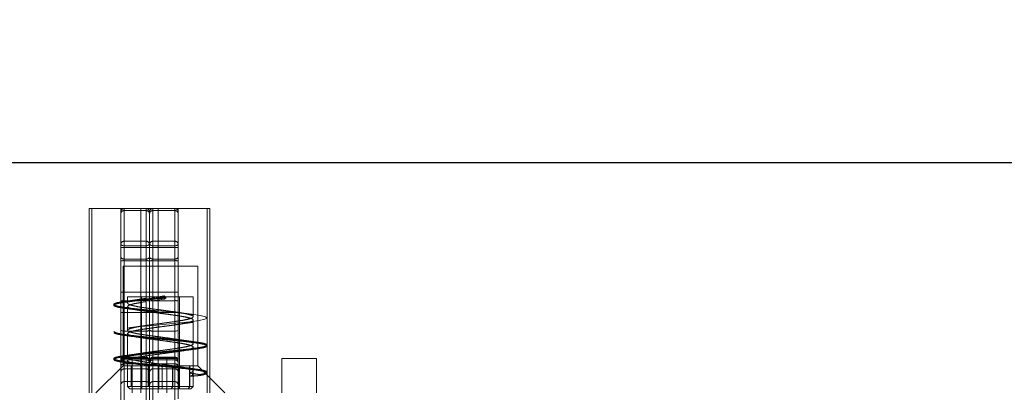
# Model space of a CAD drawing. Header units: millimetres. Extents: x 8 to 290, y 2 to 202.
# Tile 119 of 189: x 134.73 to 139.01, y 176.01 to 177.63. Entities that reach past the tile are written whole.
import ezdxf

# ---------------------------------------------------------------- set-up
doc = ezdxf.new("R2010")
doc.units = ezdxf.units.MM
doc.linetypes.add('HIDDEN', pattern=[1.905, 1.27, -0.635])
doc.styles.add('SLDTEXTSTYLE2', font='TXT', dxfattribs={"width": 0.605})
doc.dimstyles.new('SLDDIMSTYLE1', dxfattribs={"dimtxt": 3.595646, "dimasz": 3, "dimexe": 0, "dimexo": 0.0625, "dimgap": 0.898912, "dimtad": 1, "dimlfac": 20, "dimrnd": 1e-09, "dimzin": 12, "dimdsep": 46, "dimtxsty": 'SLDTEXTSTYLE2', "dimsah": 1, "dimcen": 0.09, "dimadec": 0, "dimazin": 3, "dimtfac": 1, "dimtofl": 0, "dimtmove": 0, "dimatfit": 3, "dimfxl": 1, "dimfrac": 2, "dimtolj": 1, "dimtzin": 12, "dimarcsym": 0})

# ---------------------------------------------------------------- blocks, each defined once
blk = doc.blocks.new('_D_2')
at = {"color": 7, "linetype": 'Continuous', "lineweight": 0}
for p, q in [((29.8417, 177.8108), (29.8417, 188.0108)), ((141.5417, 178.0108), (141.5417, 188.0108)), ((141.5417, 187.0108), (29.8417, 187.0108))]:
    blk.add_line(p, q, dxfattribs=at)
at = {"color": 7, "linetype": 'Continuous', "lineweight": 18}
for points in [[(29.8417, 187.0108), (32.8417, 186.2608), (32.8417, 187.7608)], [(141.5417, 187.0108), (138.5417, 187.7608), (138.5417, 186.2608)]]:
    blk.add_solid(points, dxfattribs=at)
at = {"color": 7, "linetype": 'Continuous', "lineweight": 18, "insert": (80.2041, 191.7858), "char_height": 3.70417, "attachment_point": 1, "style": 'SLDTEXTSTYLE2'}
blk.add_mtext('2234', dxfattribs=at)

msp = doc.modelspace()

# ---------------------------------------------------------------- linework, layer by layer
at = {"color": 7, "linetype": 'Continuous', "lineweight": 25}
msp.add_line((104.54172, 177.01084), (141.54172, 177.01084), dxfattribs=at)
at = {"color": 7, "linetype": 'HIDDEN', "lineweight": 18}
for p, q in [((135.03172, 176.81084), (135.03172, 176.01084)), ((135.25672, 176.81084), (135.03172, 176.81084)), ((135.04422, 176.81084), (135.04422, 176.01084)), ((135.16922, 176.81084), (135.16922, 176.36005)), ((135.27922, 176.81095), (135.18422, 176.81095)), ((135.18422, 176.64896), (135.18422, 176.81048)), ((135.18422, 176.80183), (135.27922, 176.80183)), ((135.18422, 176.66863), (135.18422, 176.80183)), ((135.25672, 176.81084), (135.25672, 176.01084)), ((135.33172, 176.81084), (135.25672, 176.81084)), ((135.27922, 176.64896), (135.27922, 176.81048)), ((135.27922, 176.80183), (135.27922, 176.66863)), ((135.29422, 176.78819), (135.29422, 176.79595)), ((135.40422, 176.81095), (135.30922, 176.81095)), ((135.30922, 176.64896), (135.30922, 176.81048)), ((135.40422, 176.80183), (135.30922, 176.80183)), ((135.30922, 176.80183), (135.30922, 176.66863)), ((135.33172, 176.01084), (135.33172, 176.81084)), ((135.55672, 176.81084), (135.33172, 176.81084)), ((135.40422, 176.64896), (135.40422, 176.81048)), ((135.40422, 176.66863), (135.40422, 176.80183)), ((135.41922, 176.64168), (135.41922, 176.81084)), ((135.54422, 176.81084), (135.54422, 176.01084)), ((135.55672, 176.01084), (135.55672, 176.81084)), ((135.29422, 176.655), (135.29422, 176.78819)), ((135.18422, 176.58452), (135.18422, 176.66863)), ((135.27922, 176.66863), (135.18422, 176.66863)), ((135.27922, 176.58452), (135.27922, 176.66863)), ((135.30922, 176.58452), (135.30922, 176.66863)), ((135.30922, 176.66863), (135.40422, 176.66863)), ((135.40422, 176.58452), (135.40422, 176.66863)), ((135.29422, 176.64168), (135.16922, 176.64168)), ((135.18422, 176.64896), (135.27922, 176.64896)), ((135.18422, 176.64896), (135.18422, 176.59173)), ((135.27922, 176.59173), (135.27922, 176.64896)), ((135.29422, 176.655), (135.29422, 176.64168)), ((135.29422, 176.36005), (135.29422, 176.64168)), ((135.29422, 176.64168), (135.41922, 176.64168)), ((135.40422, 176.64896), (135.30922, 176.64896)), ((135.30922, 176.59173), (135.30922, 176.64896)), ((135.40422, 176.64896), (135.40422, 176.59173)), ((135.41922, 175.98518), (135.41922, 176.64168)), ((135.18422, 176.59173), (135.27922, 176.59173)), ((135.18422, 176.59173), (135.18422, 176.44855)), ((135.18422, 176.41105), (135.18422, 176.58452)), ((135.18422, 176.58452), (135.27922, 176.58452)), ((135.27922, 176.44855), (135.27922, 176.59173)), ((135.27922, 176.58452), (135.27922, 176.41105)), ((135.30922, 176.44855), (135.30922, 176.59173)), ((135.40422, 176.59173), (135.30922, 176.59173)), ((135.40422, 176.58452), (135.30922, 176.58452)), ((135.30922, 176.58452), (135.30922, 176.41105)), ((135.40422, 176.59173), (135.40422, 176.44855)), ((135.40422, 176.41105), (135.40422, 176.58452)), ((135.50422, 176.56084), (135.17922, 176.56084)), ((135.17922, 176.56084), (135.17922, 176.12834)), ((135.50422, 176.12834), (135.50422, 176.56084)), ((135.18422, 176.44855), (135.18422, 176.11531)), ((135.18422, 176.44855), (135.27922, 176.44855)), ((135.27922, 176.11531), (135.27922, 176.44855)), ((135.30922, 176.11531), (135.30922, 176.44855)), ((135.40422, 176.44855), (135.30922, 176.44855)), ((135.40422, 176.44855), (135.40422, 176.11531)), ((135.18422, 176.27834), (135.18422, 176.41105)), ((135.27922, 176.41105), (135.18422, 176.41105)), ((135.33321, 176.42834), (135.19922, 176.42834)), ((135.19922, 176.42834), (135.19922, 176.40008)), ((135.25596, 176.40307), (135.27718, 176.40636)), ((135.25707, 176.40307), (135.27842, 176.40636)), ((135.25922, 176.42834), (135.25922, 176.02834)), ((135.27922, 176.27834), (135.27922, 176.41105)), ((135.30409, 176.41015), (135.32751, 176.41328)), ((135.30478, 176.42475), (135.32722, 176.42774)), ((135.30543, 176.41015), (135.32889, 176.41328)), ((135.30612, 176.42475), (135.3286, 176.42774)), ((135.30922, 176.27834), (135.30922, 176.41105)), ((135.30922, 176.41105), (135.40422, 176.41105)), ((135.35664, 176.41711), (135.32751, 176.41328)), ((135.3286, 176.42774), (135.33321, 176.42834)), ((135.35802, 176.41711), (135.32889, 176.41328)), ((135.33179, 176.42834), (135.35664, 176.4316)), ((135.33182, 176.42834), (135.33179, 176.42834)), ((135.33317, 176.42834), (135.35802, 176.4316)), ((135.33321, 176.42834), (135.33317, 176.42834)), ((135.33317, 176.42834), (135.35802, 176.42834)), ((135.35664, 176.4316), (135.36293, 176.42637)), ((135.35664, 176.42834), (135.35664, 176.4316)), ((135.35664, 176.42834), (135.35664, 176.42834)), ((135.35802, 176.4316), (135.36489, 176.42637)), ((135.35802, 176.42834), (135.35802, 176.4316)), ((135.48422, 176.42834), (135.35802, 176.42834)), ((135.36489, 176.42237), (135.35802, 176.41711)), ((135.36489, 176.42637), (135.36489, 176.42237)), ((135.40422, 176.27834), (135.40422, 176.41105)), ((135.42422, 176.02834), (135.42422, 176.42834)), ((135.48422, 176.34135), (135.48422, 176.42834)), ((135.19922, 176.38577), (135.19922, 176.38559)), ((135.19922, 176.38559), (135.19922, 176.28259)), ((135.16922, 176.36005), (135.29422, 176.36005)), ((135.16922, 176.36005), (135.16922, 175.86084)), ((135.29422, 176.36005), (135.29422, 175.86084)), ((135.41922, 176.36005), (135.29422, 176.36005)), ((135.48422, 176.32684), (135.48422, 176.32702)), ((135.48422, 176.22384), (135.48422, 176.32684)), ((135.18422, 175.93824), (135.18422, 176.27834)), ((135.18422, 176.27834), (135.27922, 176.27834)), ((135.27922, 176.27834), (135.27922, 175.93824)), ((135.40422, 176.27834), (135.30922, 176.27834)), ((135.30922, 176.27834), (135.30922, 175.93824)), ((135.40422, 175.93824), (135.40422, 176.27834)), ((135.19922, 176.26827), (135.19922, 176.26809)), ((135.19922, 176.26809), (135.19922, 176.16508)), ((135.48422, 176.20933), (135.48422, 176.20952)), ((135.48422, 176.10634), (135.48422, 176.20933)), ((135.27922, 176.1657), (135.18422, 176.1657)), ((135.18422, 176.13658), (135.18422, 176.16565)), ((135.18422, 176.16115), (135.27922, 176.16115)), ((135.18422, 176.11531), (135.18422, 176.16115)), ((135.21922, 176.16084), (135.18422, 176.16084)), ((135.18422, 175.86084), (135.18422, 176.16069)), ((135.18422, 176.15412), (135.27922, 176.15412)), ((135.18422, 176.06002), (135.18422, 176.15412)), ((135.19922, 176.15077), (135.19922, 176.15059)), ((135.19922, 176.15059), (135.19922, 176.03834)), ((135.36922, 176.16084), (135.21922, 176.16084)), ((135.21922, 176.16084), (135.21922, 176.01084)), ((135.27922, 176.13658), (135.27922, 176.16565)), ((135.27922, 176.16115), (135.27922, 176.11531)), ((135.27922, 175.86084), (135.27922, 176.16069)), ((135.27922, 176.15412), (135.27922, 176.06002)), ((135.40422, 176.1657), (135.30922, 176.1657)), ((135.30922, 176.13658), (135.30922, 176.16565)), ((135.30922, 176.16115), (135.30922, 176.11531)), ((135.40422, 176.16115), (135.30922, 176.16115)), ((135.30922, 175.86084), (135.30922, 176.16069)), ((135.30922, 176.15412), (135.30922, 176.06002)), ((135.40422, 176.15412), (135.30922, 176.15412)), ((135.40422, 176.16084), (135.36922, 176.16084)), ((135.36922, 176.01084), (135.36922, 176.16084)), ((135.40422, 176.13658), (135.40422, 176.16565)), ((135.40422, 176.11531), (135.40422, 176.16115)), ((135.40422, 175.86084), (135.40422, 176.16069)), ((135.40422, 176.06002), (135.40422, 176.15412)), ((136.01922, 176.16084), (135.86922, 176.16084)), ((135.86922, 176.16084), (135.86922, 176.01084)), ((136.01922, 176.01084), (136.01922, 176.16084)), ((135.17922, 176.12834), (135.06172, 176.01084)), ((135.50422, 176.12834), (135.17922, 176.12834)), ((135.18422, 176.13658), (135.18422, 176.06002)), ((135.27922, 176.13658), (135.18422, 176.13658)), ((135.18422, 176.11531), (135.27922, 176.11531)), ((135.21462, 176.12834), (135.21462, 176.03834)), ((135.21526, 176.12834), (135.21526, 176.03834)), ((135.2605, 176.12834), (135.2605, 176.02834)), ((135.26065, 176.12834), (135.26065, 176.02834)), ((135.27922, 176.06002), (135.27922, 176.13658)), ((135.28827, 176.03834), (135.28827, 176.12834)), ((135.28956, 176.03834), (135.28956, 176.12834)), ((135.30922, 176.13658), (135.40422, 176.13658)), ((135.30922, 176.06002), (135.30922, 176.13658)), ((135.40422, 176.11531), (135.30922, 176.11531)), ((135.33415, 176.02834), (135.33415, 176.12834)), ((135.33495, 176.02834), (135.33495, 176.12834)), ((135.34849, 176.02834), (135.34849, 176.12834)), ((135.34929, 176.02834), (135.34929, 176.12834)), ((135.39388, 176.03834), (135.39388, 176.12834)), ((135.39517, 176.03834), (135.39517, 176.12834)), ((135.40422, 176.13658), (135.40422, 176.06002)), ((135.42279, 176.12834), (135.42279, 176.02834)), ((135.42293, 176.12834), (135.42293, 176.02834)), ((135.46818, 176.12834), (135.46818, 176.03834)), ((135.46881, 176.12834), (135.46881, 176.03834)), ((135.48236, 176.1035), (135.48399, 176.10547)), ((135.48257, 176.1035), (135.48406, 176.10547)), ((135.62172, 176.01084), (135.50422, 176.12834)), ((135.46818, 176.09756), (135.46892, 176.09777)), ((135.46818, 176.09756), (135.46818, 176.08306)), ((135.46818, 176.08306), (135.46911, 176.08333)), ((135.46882, 176.09756), (135.46954, 176.09777)), ((135.46882, 176.09756), (135.46882, 176.08306)), ((135.46882, 176.08306), (135.46972, 176.08333)), ((135.48043, 176.0877), (135.46911, 176.08333)), ((135.46954, 176.09777), (135.48257, 176.1035)), ((135.48074, 176.0877), (135.46972, 176.08333)), ((135.48074, 176.0877), (135.48404, 176.09091)), ((135.48422, 176.09184), (135.48422, 176.09203)), ((135.48422, 176.03834), (135.48422, 176.09184)), ((135.51025, 176.08628), (135.51025, 176.09028)), ((135.51134, 176.08628), (135.51134, 176.09028)), ((135.18422, 176.06002), (135.27922, 176.06002)), ((135.19922, 176.03834), (135.39517, 176.03834)), ((135.19922, 176.03834), (135.20922, 176.02834)), ((135.3879, 176.02834), (135.20922, 176.02834)), ((135.40422, 176.06002), (135.30922, 176.06002)), ((135.39517, 176.03834), (135.3879, 176.02834)), ((135.42293, 176.02834), (135.3879, 176.02834)), ((135.46881, 176.03834), (135.39552, 176.03834)), ((135.42293, 176.02834), (135.46155, 176.02834)), ((135.46155, 176.02834), (135.46881, 176.03834)), ((135.47422, 176.02834), (135.46155, 176.02834)), ((135.46881, 176.03834), (135.48422, 176.03834)), ((135.47422, 176.02834), (135.48422, 176.03834))]:
    msp.add_line(p, q, dxfattribs=at)
at = {"color": 7, "linetype": 'HIDDEN', "lineweight": 18, "flags": 128}
for points in [[(135.16922, 176.65826), (135.16951, 176.65645), (135.17036, 176.6547), (135.17175, 176.6531), (135.17361, 176.65169), (135.17588, 176.65053), (135.17848, 176.64967), (135.18129, 176.64914), (135.18422, 176.64896)], [(135.27922, 176.64896), (135.28214, 176.64914), (135.28496, 176.64967), (135.28755, 176.65053), (135.28982, 176.65169), (135.29169, 176.6531), (135.29308, 176.6547), (135.29393, 176.65645), (135.29422, 176.65826)], [(135.30922, 176.64896), (135.30629, 176.64914), (135.30348, 176.64967), (135.30088, 176.65053), (135.29861, 176.65169), (135.29675, 176.6531), (135.29536, 176.6547), (135.29451, 176.65645), (135.29422, 176.65826)], [(135.41922, 176.65826), (135.41893, 176.65645), (135.41808, 176.6547), (135.41669, 176.6531), (135.41482, 176.65169), (135.41255, 176.65053), (135.40996, 176.64967), (135.40714, 176.64914), (135.40422, 176.64896)], [(135.20385, 176.29284), (135.20675, 176.29326), (135.25457, 176.29858), (135.30943, 176.30391), (135.36689, 176.30924), (135.4223, 176.31456), (135.47122, 176.31988), (135.50974, 176.32521), (135.53472, 176.33053), (135.54416, 176.33585), (135.53729, 176.34118), (135.51469, 176.3465), (135.47817, 176.35183), (135.43065, 176.35715), (135.37596, 176.36248), (135.31854, 176.3678), (135.26298, 176.37312), (135.21374, 176.37845), (135.17481, 176.38378), (135.14933, 176.3891), (135.13933, 176.39442), (135.13933, 176.39442)], [(135.5437, 176.10123), (135.54418, 176.10159), (135.5351, 176.10691), (135.51043, 176.11224), (135.47217, 176.11756), (135.42343, 176.12289), (135.36812, 176.12821), (135.31065, 176.13353), (135.25569, 176.13886), (135.20768, 176.14418), (135.17045, 176.14951), (135.147, 176.15483), (135.13923, 176.16016), (135.14777, 176.16548), (135.17192, 176.1708), (135.20974, 176.17613), (135.25818, 176.18145), (135.31336, 176.18678), (135.37082, 176.1921), (135.42593, 176.19743), (135.47426, 176.20275), (135.51193, 176.20807), (135.53588, 176.2134), (135.54421, 176.21872), (135.53623, 176.22404), (135.51259, 176.22937), (135.47519, 176.2347), (135.42705, 176.24002), (135.37204, 176.24534), (135.31459, 176.25067), (135.25931, 176.25599), (135.21068, 176.26132), (135.1726, 176.26664), (135.14813, 176.27196), (135.13924, 176.27729), (135.13924, 176.27729)], [(135.16922, 176.28529), (135.16951, 176.28393), (135.17036, 176.28263), (135.17175, 176.28143), (135.17361, 176.28038), (135.17588, 176.27951), (135.17848, 176.27887), (135.18129, 176.27847), (135.18422, 176.27834)], [(135.27922, 176.27834), (135.28214, 176.27847), (135.28496, 176.27887), (135.28755, 176.27951), (135.28982, 176.28038), (135.29169, 176.28143), (135.29308, 176.28263), (135.29393, 176.28393), (135.29422, 176.28529)], [(135.30922, 176.27834), (135.30629, 176.27847), (135.30348, 176.27887), (135.30088, 176.27951), (135.29861, 176.28038), (135.29675, 176.28143), (135.29536, 176.28263), (135.29451, 176.28393), (135.29422, 176.28529)], [(135.41922, 176.28529), (135.41893, 176.28393), (135.41808, 176.28263), (135.41669, 176.28143), (135.41482, 176.28038), (135.41255, 176.27951), (135.40996, 176.27887), (135.40714, 176.27847), (135.40422, 176.27834)]]:
    msp.add_lwpolyline(points, dxfattribs=at)
at = {"color": 7, "linetype": 'HIDDEN', "lineweight": 18}
for centre, radius, start, end in [((135.18422, 176.79595), 0.015, 90, 180), ((135.18356, 176.78748), 0.01436, 87.39352, 177.13154), ((135.27922, 176.79595), 0.015, 0, 90), ((135.27987, 176.78748), 0.01436, 2.86846, 92.60648), ((135.30922, 176.79595), 0.015, 90, 180), ((135.30856, 176.78748), 0.01436, 87.39352, 177.13154), ((135.40422, 176.79595), 0.015, 0, 90), ((135.40487, 176.78748), 0.01436, 2.86846, 92.60648), ((135.18356, 176.65429), 0.01436, 87.39352, 177.13154), ((135.27987, 176.65429), 0.01436, 2.86846, 92.60648), ((135.30856, 176.65429), 0.01436, 87.39352, 177.13154), ((135.40487, 176.65429), 0.01436, 2.86846, 92.60648), ((135.18048, 176.52829), 0.05636, 86.2021, 101.53279), ((135.28295, 176.52829), 0.05636, 78.46721, 93.7979), ((135.30548, 176.52829), 0.05636, 86.2021, 101.53279), ((135.40795, 176.52829), 0.05636, 78.46721, 93.7979), ((135.18048, 176.35481), 0.05636, 86.2021, 101.53279), ((135.28295, 176.35481), 0.05636, 78.46721, 93.7979), ((135.30548, 176.35481), 0.05636, 86.2021, 101.53279), ((135.40795, 176.35481), 0.05636, 78.46721, 93.7979), ((135.18422, 176.1507), 0.015, 90, 180), ((135.18388, 176.14648), 0.01467, 88.696, 178.63376), ((135.18422, 176.14584), 0.015, 90, 180), ((135.18389, 176.13944), 0.01468, 88.71745, 178.65728), ((135.27922, 176.1507), 0.015, 0, 90), ((135.27955, 176.14648), 0.01467, 1.36624, 91.304), ((135.27922, 176.14584), 0.015, 0, 90), ((135.27955, 176.13944), 0.01468, 1.34272, 91.28255), ((135.30922, 176.1507), 0.015, 90, 180), ((135.30888, 176.14648), 0.01467, 88.696, 178.63376), ((135.30922, 176.14584), 0.015, 90, 180), ((135.30889, 176.13944), 0.01468, 88.71745, 178.65728), ((135.40422, 176.1507), 0.015, 0, 90), ((135.40455, 176.14648), 0.01467, 1.36624, 91.304), ((135.40422, 176.14584), 0.015, 0, 90), ((135.40455, 176.13944), 0.01468, 1.34272, 91.28255), ((135.18235, 176.12331), 0.0134, 81.99184, 168.66438), ((135.28108, 176.12331), 0.0134, 11.33562, 98.00816), ((135.30735, 176.12331), 0.0134, 81.99184, 168.66438), ((135.40608, 176.12331), 0.0134, 11.33562, 98.00816)]:
    msp.add_arc(centre, radius, start, end, dxfattribs=at)
for centre, major_axis, ratio, start_param, end_param in [((135.18422, 176.6017), (0.015, 0), 0.664829, 3.1415927, 4.712389), ((135.27922, 176.6017), (0.015, 0), 0.664829, 4.712389, 6.2831853), ((135.30922, 176.6017), (0.015, 0), 0.664829, 3.1415927, 4.712389), ((135.40422, 176.6017), (0.015, 0), 0.664829, 4.712389, 6.2831853), ((135.18422, 176.44849), (0.015, 0), 0.0033431, 1.5707963, 3.1415927), ((135.27922, 176.44849), (0.015, 0), 0.0033431, 0, 1.5707963), ((135.30922, 176.44849), (0.015, 0), 0.0033431, 1.5707963, 3.1415927), ((135.40422, 176.44849), (0.015, 0), 0.0033431, 0, 1.5707963), ((135.18422, 176.0983), (0, 0.01702), 0.8814243, 0, 1.5707963), ((135.27922, 176.0983), (0, 0.01702), 0.8814243, 4.712389, 6.2831853), ((135.30922, 176.0983), (0, 0.01702), 0.8814243, 0, 1.5707963), ((135.40422, 176.0983), (0, 0.01702), 0.8814243, 4.712389, 6.2831853), ((135.18422, 176.04302), (0, 0.017), 0.8823683, 0, 1.5707963), ((135.27922, 176.04302), (0, 0.017), 0.8823683, 4.712389, 6.2831853), ((135.30922, 176.04302), (0, 0.017), 0.8823683, 0, 1.5707963), ((135.40422, 176.04302), (0, 0.017), 0.8823683, 4.712389, 6.2831853)]:
    msp.add_ellipse(centre, major_axis=major_axis, ratio=ratio, start_param=start_param, end_param=end_param, dxfattribs=at)
for points, knots in [([(135.51025, 176.08628), (135.52055, 176.08828), (135.54001, 176.09205), (135.54675, 176.09758), (135.53777, 176.10291), (135.51271, 176.10824), (135.47395, 176.11356), (135.42454, 176.11889), (135.36847, 176.12421), (135.31023, 176.12953), (135.25453, 176.13486), (135.20585, 176.14018), (135.16811, 176.14551), (135.14435, 176.15083), (135.13647, 176.15616), (135.14513, 176.16148), (135.16961, 176.1668), (135.20794, 176.17213), (135.25704, 176.17745), (135.31298, 176.18278), (135.37121, 176.1881), (135.42707, 176.19343), (135.47607, 176.19875), (135.51424, 176.20407), (135.53852, 176.2094), (135.54696, 176.21472), (135.53888, 176.22004), (135.51492, 176.22537), (135.47701, 176.2307), (135.42821, 176.23602), (135.37245, 176.24134), (135.31422, 176.24667), (135.25819, 176.25199), (135.2089, 176.25731), (135.1703, 176.26264), (135.1455, 176.26796), (135.13648, 176.27329), (135.14401, 176.27861), (135.16745, 176.28394), (135.20492, 176.28926), (135.25339, 176.29458), (135.30899, 176.29991), (135.36722, 176.30524), (135.42339, 176.31056), (135.47299, 176.31588), (135.51202, 176.32121), (135.53735, 176.32653), (135.54691, 176.33185), (135.53995, 176.33718), (135.51705, 176.3425), (135.48003, 176.34783), (135.43185, 176.35315), (135.37643, 176.35848), (135.31822, 176.3638), (135.2619, 176.36912), (135.212, 176.37445), (135.17254, 176.37978), (135.14672, 176.3851), (135.13658, 176.39042), (135.14296, 176.39575), (135.16535, 176.40107), (135.20195, 176.4064), (135.24977, 176.41171), (135.30508, 176.41704), (135.34365, 176.42059), (135.36293, 176.42237)], [0, 0, 0, 0, 0.0177956, 0.0336375, 0.0494743, 0.0653202, 0.0811651, 0.0970036, 0.1128424, 0.128688, 0.1445332, 0.1603719, 0.1762113, 0.1920559, 0.2078992, 0.2237395, 0.2395812, 0.2554228, 0.2712631, 0.2871067, 0.302951, 0.3187901, 0.3346291, 0.3504746, 0.3663199, 0.3821584, 0.3979973, 0.4138426, 0.4296871, 0.4455264, 0.4613668, 0.4772101, 0.4930518, 0.5088935, 0.5247367, 0.5405769, 0.5564164, 0.5722612, 0.5881062, 0.6039448, 0.6197835, 0.6356292, 0.6514744, 0.6673131, 0.6831525, 0.698997, 0.7148404, 0.7306807, 0.7465223, 0.762364, 0.7782043, 0.7940479, 0.8098922, 0.8257313, 0.8415703, 0.8574158, 0.8732611, 0.8890996, 0.9049384, 0.9207836, 0.9366292, 0.9524658, 0.9683079, 0.9841633, 1, 1, 1, 1]), ([(135.51134, 176.09028), (135.52145, 176.09228), (135.54056, 176.09605), (135.54671, 176.10158), (135.53717, 176.10691), (135.5116, 176.11224), (135.47242, 176.11756), (135.42271, 176.12289), (135.36649, 176.12821), (135.30826, 176.13353), (135.25272, 176.13886), (135.20436, 176.14418), (135.16706, 176.14951), (135.14381, 176.15483), (135.13649, 176.16016), (135.14571, 176.16548), (135.17071, 176.1708), (135.20947, 176.17613), (135.25887, 176.18145), (135.31495, 176.18678), (135.37319, 176.1921), (135.42888, 176.19743), (135.47757, 176.20275), (135.51531, 176.20807), (135.53908, 176.2134), (135.54695, 176.21872), (135.53831, 176.22404), (135.51384, 176.22937), (135.4755, 176.2347), (135.4264, 176.24002), (135.37048, 176.24534), (135.31224, 176.25067), (135.25637, 176.25599), (135.20738, 176.26131), (135.16921, 176.26664), (135.14492, 176.27196), (135.13646, 176.27729), (135.14455, 176.28261), (135.16851, 176.28794), (135.20641, 176.29326), (135.2552, 176.29858), (135.31096, 176.30391), (135.3692, 176.30924), (135.42522, 176.31456), (135.47452, 176.31988), (135.51313, 176.32521), (135.53794, 176.33053), (135.54695, 176.33585), (135.53942, 176.34118), (135.516, 176.3465), (135.47854, 176.35183), (135.43006, 176.35715), (135.37446, 176.36248), (135.31624, 176.3678), (135.26006, 176.37312), (135.21046, 176.37845), (135.17142, 176.38378), (135.1461, 176.3891), (135.13653, 176.39442), (135.14347, 176.39975), (135.16638, 176.40507), (135.20342, 176.4104), (135.25155, 176.41571), (135.30706, 176.42104), (135.34562, 176.42459), (135.36489, 176.42637)], [0, 0, 0, 0, 0.0177956, 0.0336374, 0.0494742, 0.0653203, 0.0811651, 0.0970035, 0.1128424, 0.1286881, 0.1445332, 0.1603718, 0.1762113, 0.1920559, 0.2078992, 0.2237395, 0.2395812, 0.2554227, 0.2712631, 0.2871067, 0.302951, 0.3187901, 0.3346291, 0.3504747, 0.3663199, 0.3821583, 0.3979973, 0.4138427, 0.4296871, 0.4455264, 0.4613668, 0.4772101, 0.4930518, 0.5088935, 0.5247367, 0.5405768, 0.5564164, 0.5722612, 0.5881062, 0.6039448, 0.6197836, 0.6356293, 0.6514744, 0.6673131, 0.6831525, 0.6989971, 0.7148404, 0.7306807, 0.7465224, 0.7623639, 0.7782043, 0.7940479, 0.8098922, 0.8257313, 0.8415703, 0.8574159, 0.8732611, 0.8890996, 0.9049384, 0.9207836, 0.9366292, 0.9524658, 0.9683079, 0.9841633, 1, 1, 1, 1]), ([(135.51134, 176.08628), (135.52145, 176.08828), (135.54056, 176.09205), (135.54671, 176.09758), (135.53717, 176.10291), (135.5116, 176.10824), (135.47242, 176.11356), (135.42271, 176.11889), (135.36649, 176.12421), (135.30826, 176.12953), (135.25272, 176.13486), (135.20436, 176.14018), (135.16706, 176.14551), (135.14381, 176.15083), (135.13649, 176.15616), (135.14571, 176.16148), (135.17071, 176.1668), (135.20946, 176.17213), (135.25887, 176.17745), (135.31495, 176.18278), (135.37319, 176.1881), (135.42888, 176.19343), (135.47757, 176.19875), (135.51532, 176.20407), (135.53908, 176.2094), (135.54695, 176.21472), (135.53831, 176.22004), (135.51384, 176.22537), (135.4755, 176.2307), (135.4264, 176.23602), (135.37048, 176.24134), (135.31224, 176.24667), (135.25637, 176.25199), (135.20738, 176.25731), (135.16921, 176.26264), (135.14492, 176.26796), (135.13646, 176.27329), (135.14455, 176.27861), (135.16851, 176.28394), (135.20641, 176.28926), (135.2552, 176.29458), (135.31096, 176.29991), (135.3692, 176.30524), (135.42522, 176.31056), (135.47452, 176.31588), (135.51313, 176.32121), (135.53795, 176.32653), (135.54695, 176.33185), (135.53942, 176.33718), (135.516, 176.3425), (135.47854, 176.34783), (135.43006, 176.35315), (135.37446, 176.35848), (135.31624, 176.3638), (135.26006, 176.36912), (135.21046, 176.37445), (135.17142, 176.37978), (135.1461, 176.3851), (135.13653, 176.39042), (135.14347, 176.39575), (135.16638, 176.40107), (135.20342, 176.4064), (135.25155, 176.41171), (135.30706, 176.41704), (135.34562, 176.42059), (135.36489, 176.42237)], [0, 0, 0, 0, 0.0177956, 0.0336375, 0.0494743, 0.0653202, 0.0811651, 0.0970036, 0.1128424, 0.128688, 0.1445332, 0.1603719, 0.1762113, 0.1920559, 0.2078992, 0.2237395, 0.2395812, 0.2554228, 0.2712631, 0.2871067, 0.302951, 0.3187901, 0.3346291, 0.3504746, 0.3663199, 0.3821584, 0.3979973, 0.4138426, 0.4296871, 0.4455264, 0.4613668, 0.4772101, 0.4930518, 0.5088935, 0.5247367, 0.5405769, 0.5564164, 0.5722612, 0.5881062, 0.6039448, 0.6197835, 0.6356292, 0.6514744, 0.6673131, 0.6831525, 0.698997, 0.7148404, 0.7306807, 0.7465223, 0.762364, 0.7782043, 0.7940479, 0.8098922, 0.8257313, 0.8415703, 0.8574158, 0.8732611, 0.8890996, 0.9049384, 0.9207836, 0.9366292, 0.9524658, 0.9683079, 0.9841633, 1, 1, 1, 1]), ([(135.48406, 176.10547), (135.48377, 176.10701), (135.48321, 176.11001), (135.47231, 176.11437), (135.45611, 176.11848), (135.43003, 176.12344), (135.39253, 176.12903), (135.34758, 176.13495), (135.31011, 176.13986), (135.27771, 176.14435), (135.25801, 176.1474), (135.24382, 176.14986), (135.22673, 176.15302), (135.20795, 176.15769), (135.19764, 176.1636), (135.20047, 176.16957), (135.2179, 176.17521), (135.24263, 176.18022), (135.26758, 176.18433), (135.29635, 176.18845), (135.33422, 176.19351), (135.37774, 176.19914), (135.41882, 176.205), (135.45068, 176.21046), (135.47557, 176.21634), (135.4856, 176.22197), (135.48301, 176.22758), (135.47103, 176.2325), (135.44758, 176.2378), (135.41594, 176.24314), (135.37644, 176.24868), (135.33456, 176.25413), (135.29788, 176.259), (135.26818, 176.26327), (135.23913, 176.26802), (135.21512, 176.27311), (135.20154, 176.2783), (135.19782, 176.28308), (135.20252, 176.28732), (135.21485, 176.2917), (135.234, 176.29618), (135.26552, 176.30161), (135.31081, 176.30797), (135.36333, 176.31474), (135.41069, 176.32123), (135.44594, 176.32704), (135.46948, 176.33231), (135.48245, 176.33729), (135.48555, 176.342), (135.48019, 176.34643), (135.46682, 176.35104), (135.44431, 176.35593), (135.41311, 176.36102), (135.37944, 176.36575), (135.34476, 176.37032), (135.30886, 176.37502), (135.2738, 176.37988), (135.24327, 176.38479), (135.22365, 176.38878), (135.20594, 176.39368), (135.19734, 176.39842), (135.20089, 176.40406), (135.21415, 176.40926), (135.23712, 176.41432), (135.25792, 176.41768), (135.26618, 176.41901)], [0, 0, 0, 0, 0.0147496, 0.0286887, 0.0418165, 0.0541325, 0.076233, 0.0951156, 0.1107665, 0.1231741, 0.1381979, 0.1399226, 0.1468235, 0.1685841, 0.1843892, 0.2034336, 0.2257034, 0.2381081, 0.2514626, 0.265005, 0.2776194, 0.2999642, 0.3186292, 0.3335967, 0.3523304, 0.3749041, 0.3871988, 0.4061618, 0.4217968, 0.4380187, 0.4573181, 0.4747264, 0.4902392, 0.5038525, 0.515621, 0.5358201, 0.5523754, 0.5652715, 0.5816767, 0.5929956, 0.6073074, 0.6246032, 0.6448724, 0.6681022, 0.6891196, 0.7068163, 0.7236241, 0.7395419, 0.7545689, 0.7687042, 0.7819472, 0.7988002, 0.8155762, 0.8306545, 0.844032, 0.8593782, 0.8755892, 0.8906621, 0.9062709, 0.9139298, 0.9374645, 0.9515506, 0.9678611, 0.987245, 1, 1, 1, 1]), ([(135.26576, 176.41913), (135.25604, 176.41764), (135.23619, 176.41459), (135.21401, 176.41172), (135.2027, 176.41025)], [0, 0, 0, 0, 0.4898676, 1, 1, 1, 1]), ([(135.26584, 176.41896), (135.25613, 176.41747), (135.23629, 176.41442), (135.21412, 176.41155), (135.20282, 176.41009)], [0, 0, 0, 0, 0.4898712, 1, 1, 1, 1]), ([(135.20291, 176.41026), (135.20321, 176.41031), (135.2155, 176.41213), (135.25066, 176.41571), (135.30486, 176.42104), (135.34358, 176.42459), (135.36293, 176.42637)], [0, 0, 0, 0, 0.0082389, 0.3387716, 0.6695808, 1, 1, 1, 1]), ([(135.26501, 176.41901), (135.26924, 176.41967), (135.27365, 176.42035), (135.27827, 176.42102), (135.27846, 176.42105)], [0, 0, 0, 0, 0.9586115, 1, 1, 1, 1]), ([(135.26618, 176.41901), (135.27044, 176.41967), (135.27488, 176.42035), (135.27951, 176.42102), (135.27971, 176.42105)], [0, 0, 0, 0, 0.9586115, 1, 1, 1, 1]), ([(135.42112, 176.35973), (135.41824, 176.36022), (135.40609, 176.36228), (135.38055, 176.36575), (135.34623, 176.37032), (135.31021, 176.37502), (135.27504, 176.37988), (135.24432, 176.38479), (135.22437, 176.38878), (135.20665, 176.39368), (135.19785, 176.39723), (135.19965, 176.39998), (135.19983, 176.40026)], [0, 0, 0, 0, 0.03618186, 0.15280348, 0.25627103, 0.37496414, 0.50034699, 0.61692694, 0.7376519, 0.79688844, 0.97891543, 1, 1, 1, 1]), ([(135.25707, 176.40307), (135.24958, 176.40179), (135.2306, 176.39854), (135.21052, 176.39367), (135.20274, 176.39006), (135.20085, 176.38842), (135.20078, 176.38836), (135.20055, 176.38815), (135.19895, 176.38655), (135.19882, 176.38335), (135.2073, 176.3787), (135.22524, 176.3738), (135.25109, 176.36895), (135.28308, 176.36405), (135.31903, 176.35918), (135.3565, 176.3543), (135.39297, 176.34942), (135.42597, 176.34454), (135.45327, 176.33966), (135.47303, 176.33478), (135.48391, 176.3299), (135.48516, 176.32506), (135.47682, 176.3202), (135.45934, 176.31531), (135.43366, 176.31041), (135.40193, 176.30552), (135.37733, 176.30218), (135.35295, 176.29892), (135.32798, 176.29569), (135.29209, 176.29089), (135.25542, 176.28551), (135.22399, 176.27977), (135.20393, 176.27388), (135.19748, 176.26852), (135.20177, 176.26368), (135.21343, 176.25937), (135.22963, 176.2555), (135.25133, 176.25143), (135.28302, 176.24652), (135.32552, 176.24081), (135.37104, 176.2349), (135.41068, 176.2294), (135.44201, 176.22432), (135.46426, 176.21965), (135.48151, 176.21426), (135.48722, 176.20826), (135.47605, 176.20233), (135.45675, 176.19732), (135.4325, 176.19272), (135.39877, 176.18756), (135.35629, 176.18185), (135.308, 176.17559), (135.26499, 176.16954), (135.23296, 176.16398), (135.21231, 176.1591), (135.20042, 176.15428), (135.19787, 176.14944), (135.20503, 176.14456), (135.22159, 176.13964), (135.24741, 176.13453), (135.279, 176.12964), (135.31414, 176.12483), (135.34966, 176.12019), (135.38552, 176.11543), (135.41836, 176.11072), (135.44749, 176.10584), (135.46919, 176.10089), (135.48293, 176.09588), (135.48366, 176.09263), (135.48404, 176.09091)], [0, 0, 0, 0, 0.0123193, 0.0312208, 0.0468719, 0.0468899, 0.0470313, 0.0474242, 0.0489098, 0.0625268, 0.0781296, 0.0937521, 0.1094015, 0.1250472, 0.1406764, 0.1563058, 0.1719353, 0.187565, 0.2031942, 0.2188233, 0.2344522, 0.2500809, 0.2654012, 0.2813167, 0.2969451, 0.3125955, 0.3282386, 0.3290867, 0.3438523, 0.3594844, 0.3751162, 0.3956307, 0.4144776, 0.4316534, 0.4471546, 0.4609783, 0.4731217, 0.4844706, 0.5001069, 0.520323, 0.5392313, 0.5568296, 0.5731158, 0.5880878, 0.601744, 0.6249941, 0.6455807, 0.6585647, 0.6733139, 0.6898252, 0.7080951, 0.7281197, 0.7498945, 0.7659995, 0.781577, 0.7968043, 0.8124373, 0.8280705, 0.8437037, 0.8597663, 0.8771891, 0.8905797, 0.9061895, 0.9217361, 0.9362228, 0.9515925, 0.9687316, 0.9835089, 1, 1, 1, 1]), ([(135.25596, 176.40307), (135.24853, 176.40179), (135.2297, 176.39854), (135.20994, 176.39367), (135.20242, 176.39006), (135.20065, 176.38842), (135.20058, 176.38836), (135.20037, 176.38815), (135.1995, 176.38728), (135.19985, 176.38645), (135.20013, 176.38577)], [0, 0, 0, 0, 0.222245, 0.5632356, 0.8455877, 0.8459121, 0.8484642, 0.8555508, 0.8823533, 1, 1, 1, 1]), ([(135.20233, 176.37567), (135.21275, 176.37432), (135.23354, 176.37163), (135.25292, 176.36869), (135.26259, 176.36722)], [0, 0, 0, 0, 0.5013187, 1, 1, 1, 1]), ([(135.26078, 176.36778), (135.26866, 176.36653), (135.28687, 176.36367), (135.32052, 176.35918), (135.35786, 176.3543), (135.39429, 176.34942), (135.42708, 176.34454), (135.45423, 176.33966), (135.47333, 176.33478), (135.48353, 176.33057), (135.48318, 176.32798), (135.48305, 176.32702)], [0, 0, 0, 0, 0.0912793, 0.2109766, 0.3306749, 0.4503743, 0.5700747, 0.6897718, 0.8094676, 0.9291622, 1, 1, 1, 1]), ([(135.26177, 176.30097), (135.26239, 176.30108), (135.27499, 176.30331), (135.31014, 176.30797), (135.36175, 176.31474), (135.40947, 176.32123), (135.445, 176.32704), (135.46866, 176.33231), (135.48218, 176.33711), (135.48326, 176.34015), (135.48374, 176.34153)], [0, 0, 0, 0, 0.0081534, 0.1650126, 0.3447843, 0.5074338, 0.6443856, 0.7744576, 0.8976426, 1, 1, 1, 1]), ([(135.48129, 176.35143), (135.47035, 176.35285), (135.44885, 176.35563), (135.4296, 176.35856), (135.42014, 176.36)], [0, 0, 0, 0, 0.5088684, 1, 1, 1, 1]), ([(135.48135, 176.35124), (135.47041, 176.35266), (135.4489, 176.35544), (135.42963, 176.35837), (135.42017, 176.35981)], [0, 0, 0, 0, 0.5088751, 1, 1, 1, 1]), ([(135.42226, 176.30897), (135.41502, 176.30782), (135.39753, 176.30504), (135.37598, 176.30218), (135.35157, 176.29892), (135.32659, 176.29569), (135.29076, 176.29089), (135.25435, 176.28551), (135.22291, 176.27977), (135.20438, 176.27388), (135.19752, 176.27011), (135.19926, 176.2683), (135.19929, 176.26827)], [0, 0, 0, 0, 0.0847059, 0.2047304, 0.2112377, 0.3245288, 0.4444684, 0.5644063, 0.7218066, 0.8664126, 0.9981962, 1, 1, 1, 1]), ([(135.42052, 176.2424), (135.41971, 176.24254), (135.40727, 176.24469), (135.37733, 176.24868), (135.33607, 176.25413), (135.2992, 176.259), (135.26937, 176.26327), (135.24017, 176.26802), (135.2155, 176.27311), (135.20268, 176.2783), (135.19785, 176.28139), (135.19926, 176.28275), (135.19928, 176.28277)], [0, 0, 0, 0, 0.0104592, 0.1603157, 0.295488, 0.4159421, 0.5216478, 0.6130278, 0.7698705, 0.8984196, 0.9985553, 1, 1, 1, 1]), ([(135.26211, 176.30106), (135.25299, 176.29968), (135.23447, 176.29687), (135.21376, 176.29418), (135.20325, 176.29282)], [0, 0, 0, 0, 0.4924893, 1, 1, 1, 1]), ([(135.26215, 176.30088), (135.25303, 176.2995), (135.23451, 176.29669), (135.21379, 176.29401), (135.20328, 176.29264)], [0, 0, 0, 0, 0.49246547, 1, 1, 1, 1]), ([(135.42074, 176.30846), (135.43007, 176.30988), (135.44904, 176.31277), (135.47022, 176.31551), (135.48099, 176.3169)], [0, 0, 0, 0, 0.4917573, 1, 1, 1, 1]), ([(135.20238, 176.25816), (135.21315, 176.25677), (135.23433, 176.25402), (135.25329, 176.25114), (135.26262, 176.24972)], [0, 0, 0, 0, 0.508291, 1, 1, 1, 1]), ([(135.26121, 176.25022), (135.26795, 176.24915), (135.28788, 176.24597), (135.3271, 176.24081), (135.37238, 176.2349), (135.4119, 176.2294), (135.44308, 176.22432), (135.46479, 176.21965), (135.48105, 176.21477), (135.48193, 176.21143), (135.48243, 176.20952)], [0, 0, 0, 0, 0.0792637, 0.2344045, 0.3795093, 0.5145608, 0.6395427, 0.7544402, 0.8592395, 1, 1, 1, 1]), ([(135.48164, 176.23389), (135.47066, 176.23531), (135.44907, 176.23809), (135.42971, 176.24104), (135.42021, 176.24249)], [0, 0, 0, 0, 0.5089054, 1, 1, 1, 1]), ([(135.48167, 176.2337), (135.47069, 176.23512), (135.44911, 176.23791), (135.42977, 176.24085), (135.42027, 176.2423)], [0, 0, 0, 0, 0.5088801, 1, 1, 1, 1]), ([(135.42226, 176.19148), (135.41436, 176.19024), (135.39443, 176.18709), (135.35472, 176.18185), (135.30668, 176.17559), (135.26381, 176.16954), (135.23199, 176.16398), (135.2119, 176.1591), (135.20054, 176.15472), (135.20029, 176.15196), (135.20018, 176.15077)], [0, 0, 0, 0, 0.0918635, 0.2320668, 0.3857352, 0.5528356, 0.6764253, 0.7959672, 0.9128212, 1, 1, 1, 1]), ([(135.26338, 176.18372), (135.26454, 176.18392), (135.27409, 176.18553), (135.29526, 176.18845), (135.3327, 176.19351), (135.37641, 176.19914), (135.41759, 176.205), (135.44985, 176.21046), (135.4745, 176.21634), (135.48514, 176.22101), (135.48381, 176.22369), (135.48365, 176.22402)], [0, 0, 0, 0, 0.0145971, 0.1200271, 0.2182321, 0.3921895, 0.5374997, 0.6540236, 0.7998685, 0.9756081, 1, 1, 1, 1]), ([(135.42076, 176.19096), (135.43007, 176.19238), (135.44901, 176.19526), (135.47016, 176.198), (135.48091, 176.19939)], [0, 0, 0, 0, 0.4918799, 1, 1, 1, 1]), ([(135.42152, 176.12461), (135.41151, 176.12619), (135.38903, 176.12976), (135.34882, 176.13495), (135.31151, 176.13986), (135.27895, 176.14435), (135.25914, 176.1474), (135.24483, 176.14986), (135.22751, 176.15302), (135.20921, 176.1577), (135.1988, 176.16227), (135.20038, 176.16459), (135.20083, 176.16526)], [0, 0, 0, 0, 0.1168225, 0.2624404, 0.3831358, 0.4788204, 0.5946802, 0.6079811, 0.6611985, 0.829011, 0.9508962, 1, 1, 1, 1]), ([(135.26266, 176.18346), (135.25347, 176.18207), (135.23482, 176.17923), (135.21395, 176.17653), (135.20335, 176.17515)], [0, 0, 0, 0, 0.4921817, 1, 1, 1, 1]), ([(135.26256, 176.18363), (135.25339, 176.18224), (135.23478, 176.17941), (135.21395, 176.17671), (135.20338, 176.17534)], [0, 0, 0, 0, 0.4922596, 1, 1, 1, 1]), ([(135.2024, 176.14066), (135.21319, 176.13926), (135.2344, 176.13651), (135.25339, 176.13363), (135.26273, 176.1322)], [0, 0, 0, 0, 0.5083471, 1, 1, 1, 1]), ([(135.48172, 176.11638), (135.47081, 176.11779), (135.44935, 176.12056), (135.43011, 176.12348), (135.42066, 176.12492)], [0, 0, 0, 0, 0.5086887, 1, 1, 1, 1]), ([(135.48168, 176.1162), (135.47079, 176.11761), (135.44937, 176.12037), (135.43016, 176.12329), (135.42073, 176.12472)], [0, 0, 0, 0, 0.50863436, 1, 1, 1, 1]), ([(135.48404, 176.09091), (135.48404, 176.09093), (135.48404, 176.09337), (135.48405, 176.09823), (135.48406, 176.10306), (135.48406, 176.10547)], [0, 0, 0, 0, 0.0050714, 0.5025357, 1, 1, 1, 1]), ([(135.51025, 176.09028), (135.50674, 176.09085), (135.49973, 176.09199), (135.4857, 176.09434), (135.47519, 176.09627), (135.46818, 176.09756)], [0, 0, 0, 0, 0.249989, 0.4999782, 1, 1, 1, 1]), ([(135.46818, 176.08306), (135.4752, 176.0835), (135.48572, 176.08416), (135.49974, 176.08533), (135.50675, 176.08596), (135.51025, 176.08628)], [0, 0, 0, 0, 0.4999522, 0.7499729, 1, 1, 1, 1]), ([(135.51134, 176.09028), (135.50779, 176.09085), (135.5007, 176.09199), (135.48652, 176.09434), (135.4759, 176.09627), (135.46882, 176.09756)], [0, 0, 0, 0, 0.249989, 0.4999782, 1, 1, 1, 1]), ([(135.46882, 176.08306), (135.47591, 176.0835), (135.48654, 176.08416), (135.50071, 176.08533), (135.5078, 176.08596), (135.51134, 176.08628)], [0, 0, 0, 0, 0.4999522, 0.7499729, 1, 1, 1, 1]), ([(135.46911, 176.08333), (135.46909, 176.08452), (135.46906, 176.08692), (135.46901, 176.09053), (135.46896, 176.09415), (135.46893, 176.09656), (135.46892, 176.09777)], [0, 0, 0, 0, 0.2474576, 0.4983051, 0.7491525, 1, 1, 1, 1]), ([(135.46972, 176.08333), (135.46971, 176.08452), (135.46967, 176.08692), (135.46963, 176.09053), (135.46958, 176.09415), (135.46955, 176.09656), (135.46954, 176.09777)], [0, 0, 0, 0, 0.2474576, 0.4983051, 0.7491525, 1, 1, 1, 1]), ([(135.48257, 176.1035), (135.48244, 176.10147), (135.48218, 176.09742), (135.48152, 176.09234), (135.48099, 176.08917), (135.48074, 176.0877)], [0, 0, 0, 0, 0.3496905, 0.699416, 1, 1, 1, 1])]:
    msp.add_open_spline(points, degree=3, knots=knots, dxfattribs=at)

# ---------------------------------------------------------------- dimensions: what is measured, and where the dimension line sits
at = {"color": 7, "linetype": 'Continuous', "lineweight": 18}
dim = msp.add_linear_dim(base=(29.84172, 187.01084), p1=(141.54172, 177.01084), p2=(29.84172, 176.81084), dimstyle='SLDDIMSTYLE1', dxfattribs=at)
dim.commit()
dim.dimension.update_dxf_attribs({"geometry": '_D_2', "text_midpoint": (85.69172, 187.01084), "dimtype": 160})

doc.saveas('drawing.dxf')
